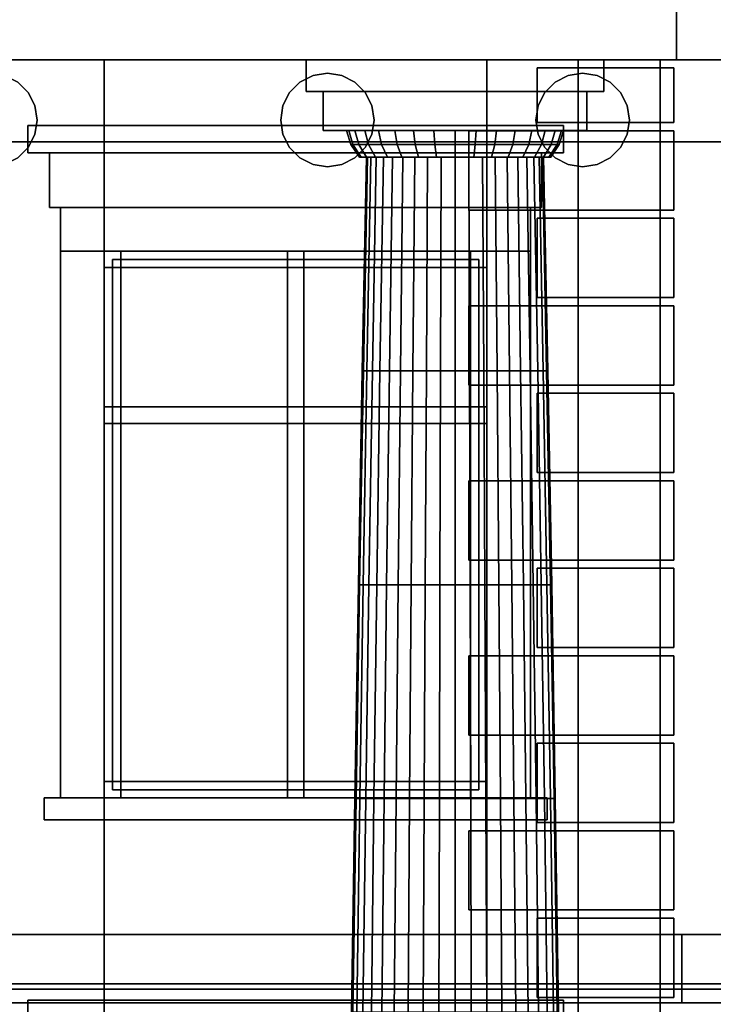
# Model space of a CAD drawing. Header units: metres. Extents: x 1.5 to 35.5, y 0 to 14.7.
# Tile 37 of 60: x 19.7 to 22.2, y 4.4 to 8. Entities that reach past the tile are written whole.
import ezdxf

# ---------------------------------------------------------------- set-up
doc = ezdxf.new("R2010")
doc.units = ezdxf.units.M
for name, color, linetype in [('FRAME', 8, 'Continuous'), ('GLASS', 5, 'Continuous'), ('INTERIOR_FLOOR', 8, 'Continuous'), ('INTERIOR_WALL', 8, 'Continuous'), ('PLASTER', 8, 'Continuous'), ('STUCCO', 8, 'Continuous')]:
    doc.layers.add(name, color=color, linetype=linetype)

msp = doc.modelspace()

# ---------------------------------------------------------------- linework, layer by layer
at = {"layer": 'FRAME'}
for points in [[(21.3667, 7.14), (19.9667, 7.14), (19.9667, 7.2), (21.3667, 7.2)], [(20.0267, 5.2), (19.9667, 5.2), (19.9667, 7.2), (20.0267, 7.2)], [(19.9667, 7.14), (21.3667, 7.14), (21.3667, 7.2), (19.9667, 7.2)], [(19.9667, 5.2), (20.0267, 5.2), (20.0267, 7.2), (19.9667, 7.2)], [(21.3667, 7.14), (19.9667, 7.14), (19.9667, 7.2), (21.3667, 7.2)], [(20.0267, 5.2), (19.9667, 5.2), (19.9667, 7.2), (20.0267, 7.2)], [(19.9667, 7.14), (21.3667, 7.14), (21.3667, 7.2), (19.9667, 7.2)], [(19.9667, 5.2), (20.0267, 5.2), (20.0267, 7.2), (19.9667, 7.2)], [(20.6967, 5.2), (20.6367, 5.2), (20.6367, 7.2), (20.6967, 7.2)], [(20.6367, 5.2), (20.6967, 5.2), (20.6967, 7.2), (20.6367, 7.2)], [(20.6967, 5.2), (20.6367, 5.2), (20.6367, 7.2), (20.6967, 7.2)], [(20.6367, 5.2), (20.6967, 5.2), (20.6967, 7.2), (20.6367, 7.2)], [(21.3667, 5.2), (21.3067, 5.2), (21.3067, 7.2), (21.3667, 7.2)], [(21.3067, 5.2), (21.3667, 5.2), (21.3667, 7.2), (21.3067, 7.2)], [(21.3667, 5.2), (21.3067, 5.2), (21.3067, 7.2), (21.3667, 7.2)], [(21.3067, 5.2), (21.3667, 5.2), (21.3667, 7.2), (21.3067, 7.2)], [(21.3667, 6.57), (19.9667, 6.57), (19.9667, 6.63), (21.3667, 6.63)], [(19.9667, 6.57), (21.3667, 6.57), (21.3667, 6.63), (19.9667, 6.63)], [(21.3667, 6.57), (19.9667, 6.57), (19.9667, 6.63), (21.3667, 6.63)], [(19.9667, 6.57), (21.3667, 6.57), (21.3667, 6.63), (19.9667, 6.63)], [(21.3667, 5.2), (19.9667, 5.2), (19.9667, 5.26), (21.3667, 5.26)], [(19.9667, 5.2), (21.3667, 5.2), (21.3667, 5.26), (19.9667, 5.26)], [(21.3667, 5.2), (19.9667, 5.2), (19.9667, 5.26), (21.3667, 5.26)], [(19.9667, 5.2), (21.3667, 5.2), (21.3667, 5.26), (19.9667, 5.26)]]:
    msp.add_lwpolyline(points, close=True, dxfattribs=at)
at = {"layer": 'GLASS'}
for points in [[(21.3367, 5.23), (19.9967, 5.23), (19.9967, 7.17), (21.3367, 7.17)], [(19.9967, 5.23), (21.3367, 5.23), (21.3367, 7.17), (19.9967, 7.17)], [(21.3367, 5.23), (19.9967, 5.23), (19.9967, 7.17), (21.3367, 7.17)], [(19.9967, 5.23), (21.3367, 5.23), (21.3367, 7.17), (19.9967, 7.17)]]:
    msp.add_lwpolyline(points, close=True, dxfattribs=at)
at = {"layer": 'INTERIOR_FLOOR'}
for points in [[(29.55, 4.5), (6.45, 4.5), (6.45, 4.52), (29.55, 4.52)], [(6.45, 4.5), (29.55, 4.5), (29.55, 4.52), (6.45, 4.52)]]:
    msp.add_lwpolyline(points, close=True, dxfattribs=at)
at = {"layer": 'INTERIOR_WALL'}
for points in [[(29.55, 0.9), (6.45, 0.9), (6.45, 7.6), (29.55, 7.6)], [(6.45, 0.9), (29.55, 0.9), (29.55, 7.6), (6.45, 7.6)]]:
    msp.add_lwpolyline(points, close=True, dxfattribs=at)
at = {"layer": 'PLASTER'}
for points in [[(19.9667, 4.5), (18.7, 4.5), (18.7, 7.9), (19.9667, 7.9)], [(18.7, 4.5), (19.9667, 4.5), (19.9667, 7.9), (18.7, 7.9)], [(19.9667, 4.5), (18.7, 4.5), (18.7, 7.9), (19.9667, 7.9)], [(18.7, 4.5), (19.9667, 4.5), (19.9667, 7.9), (18.7, 7.9)], [(21.3667, 7.2), (19.9667, 7.2), (19.9667, 7.9), (21.3667, 7.9)], [(19.9667, 7.2), (21.3667, 7.2), (21.3667, 7.9), (19.9667, 7.9)], [(21.3667, 7.2), (19.9667, 7.2), (19.9667, 7.9), (21.3667, 7.9)], [(19.9667, 7.2), (21.3667, 7.2), (21.3667, 7.9), (19.9667, 7.9)], [(22.6333, 4.5), (21.3667, 4.5), (21.3667, 7.9), (22.6333, 7.9)], [(21.3667, 4.5), (22.6333, 4.5), (22.6333, 7.9), (21.3667, 7.9)], [(22, 4.5), (21.3667, 4.5), (21.3667, 7.9), (22, 7.9)], [(21.3667, 4.5), (22, 4.5), (22, 7.9), (21.3667, 7.9)], [(22, 0.9), (21.7, 0.9), (21.7, 7.9), (22, 7.9)], [(21.7, 0.9), (22, 0.9), (22, 7.9), (21.7, 7.9)], [(22.6333, 4.5), (22, 4.5), (22, 7.9), (22.6333, 7.9)], [(22, 4.5), (22.6333, 4.5), (22.6333, 7.9), (22, 7.9)], [(21.5667, 7.36), (19.7667, 7.36), (19.7667, 7.56), (21.5667, 7.56)], [(19.7667, 7.36), (21.5667, 7.36), (21.5667, 7.56), (19.7667, 7.56)], [(21.5667, 7.36), (19.7667, 7.36), (19.7667, 7.56), (21.5667, 7.56)], [(19.7667, 7.36), (21.5667, 7.36), (21.5667, 7.56), (19.7667, 7.56)], [(21.3667, 4.5), (19.9667, 4.5), (19.9667, 5.2), (21.3667, 5.2)], [(19.9667, 4.5), (21.3667, 4.5), (21.3667, 5.2), (19.9667, 5.2)], [(21.3667, 4.5), (19.9667, 4.5), (19.9667, 5.2), (21.3667, 5.2)], [(19.9667, 4.5), (21.3667, 4.5), (21.3667, 5.2), (19.9667, 5.2)], [(19.9667, 0.9), (18.8, 0.9), (18.8, 4.5), (19.9667, 4.5)], [(18.8, 0.9), (19.9667, 0.9), (19.9667, 4.5), (18.8, 4.5)], [(19.9667, 0.9), (18.95, 0.9), (18.95, 4.5), (19.9667, 4.5)], [(18.95, 0.9), (19.9667, 0.9), (19.9667, 4.5), (18.95, 4.5)], [(21.3667, 4), (19.9667, 4), (19.9667, 4.5), (21.3667, 4.5)], [(19.9667, 4), (21.3667, 4), (21.3667, 4.5), (19.9667, 4.5)], [(21.3667, 4), (19.9667, 4), (19.9667, 4.5), (21.3667, 4.5)], [(19.9667, 4), (21.3667, 4), (21.3667, 4.5), (19.9667, 4.5)], [(22.6333, 0.9), (21.3667, 0.9), (21.3667, 4.5), (22.6333, 4.5)], [(21.3667, 0.9), (22.6333, 0.9), (22.6333, 4.5), (21.3667, 4.5)], [(22, 0.9), (21.3667, 0.9), (21.3667, 4.5), (22, 4.5)], [(21.3667, 0.9), (22, 0.9), (22, 4.5), (21.3667, 4.5)], [(22.6333, 0.9), (22, 0.9), (22, 4.5), (22.6333, 4.5)], [(22, 0.9), (22.6333, 0.9), (22.6333, 4.5), (22, 4.5)]]:
    msp.add_lwpolyline(points, close=True, dxfattribs=at)
at = {"layer": 'STUCCO'}
for points in [[(30.06, 7.9), (5.94, 7.9), (5.94, 8.3861), (30.06, 8.3861)], [(5.94, 7.9), (30.06, 7.9), (30.06, 8.3861), (5.94, 8.3861)], [(22.35, 7.9), (13.65, 7.9), (13.65, 8.3861), (22.35, 8.3861)], [(13.65, 7.9), (22.35, 7.9), (22.35, 8.3861), (13.65, 8.3861)], [(22.06, 7.9), (13.94, 7.9), (13.94, 8.3861), (22.06, 8.3861)], [(13.94, 7.9), (22.06, 7.9), (22.06, 8.3861), (13.94, 8.3861)], [(21.7944, 7.7833), (20.7056, 7.7833), (20.7056, 7.9), (21.7944, 7.9)], [(20.7056, 7.7833), (21.7944, 7.7833), (21.7944, 7.9), (20.7056, 7.9)], [(22.05, 7.67), (21.55, 7.67), (21.55, 7.87), (22.05, 7.87)], [(21.55, 7.67), (22.05, 7.67), (22.05, 7.87), (21.55, 7.87)], [(22.05, 7.67), (22, 7.67), (22, 7.87), (22.05, 7.87)], [(22, 7.67), (22.05, 7.67), (22.05, 7.87), (22, 7.87)], [(19.7127, 7.6268), (19.6884, 7.579), (19.6506, 7.5412), (19.6029, 7.5169), (19.55, 7.5085), (19.4971, 7.5169), (19.4494, 7.5412), (19.4116, 7.579), (19.3873, 7.6268), (19.3789, 7.6796), (19.3873, 7.7325), (19.4116, 7.7802), (19.4494, 7.8181), (19.4971, 7.8424), (19.55, 7.8507), (19.6029, 7.8424), (19.6506, 7.8181), (19.6884, 7.7802), (19.7127, 7.7325), (19.7211, 7.6796)], [(19.7211, 7.6796), (19.7127, 7.7325), (19.6884, 7.7802), (19.6506, 7.8181), (19.6029, 7.8424), (19.55, 7.8507), (19.4971, 7.8424), (19.4494, 7.8181), (19.4116, 7.7802), (19.3873, 7.7325), (19.3789, 7.6796), (19.3873, 7.6268), (19.4116, 7.579), (19.4494, 7.5412), (19.4971, 7.5169), (19.55, 7.5085), (19.6029, 7.5169), (19.6506, 7.5412), (19.6884, 7.579), (19.7127, 7.6268)], [(20.9461, 7.6268), (20.9218, 7.579), (20.8839, 7.5412), (20.8362, 7.5169), (20.7833, 7.5085), (20.7305, 7.5169), (20.6828, 7.5412), (20.6449, 7.579), (20.6206, 7.6268), (20.6122, 7.6796), (20.6206, 7.7325), (20.6449, 7.7802), (20.6828, 7.8181), (20.7305, 7.8424), (20.7833, 7.8507), (20.8362, 7.8424), (20.8839, 7.8181), (20.9218, 7.7802), (20.9461, 7.7325), (20.9544, 7.6796)], [(20.9544, 7.6796), (20.9461, 7.7325), (20.9218, 7.7802), (20.8839, 7.8181), (20.8362, 7.8424), (20.7833, 7.8507), (20.7305, 7.8424), (20.6828, 7.8181), (20.6449, 7.7802), (20.6206, 7.7325), (20.6122, 7.6796), (20.6206, 7.6268), (20.6449, 7.579), (20.6828, 7.5412), (20.7305, 7.5169), (20.7833, 7.5085), (20.8362, 7.5169), (20.8839, 7.5412), (20.9218, 7.579), (20.9461, 7.6268)], [(21.8794, 7.6268), (21.8551, 7.579), (21.8172, 7.5412), (21.7695, 7.5169), (21.7167, 7.5085), (21.6638, 7.5169), (21.6161, 7.5412), (21.5782, 7.579), (21.5539, 7.6268), (21.5456, 7.6796), (21.5539, 7.7325), (21.5782, 7.7802), (21.6161, 7.8181), (21.6638, 7.8424), (21.7167, 7.8507), (21.7695, 7.8424), (21.8172, 7.8181), (21.8551, 7.7802), (21.8794, 7.7325), (21.8878, 7.6796)], [(21.8878, 7.6796), (21.8794, 7.7325), (21.8551, 7.7802), (21.8172, 7.8181), (21.7695, 7.8424), (21.7167, 7.8507), (21.6638, 7.8424), (21.6161, 7.8181), (21.5782, 7.7802), (21.5539, 7.7325), (21.5456, 7.6796), (21.5539, 7.6268), (21.5782, 7.579), (21.6161, 7.5412), (21.6638, 7.5169), (21.7167, 7.5085), (21.7695, 7.5169), (21.8172, 7.5412), (21.8551, 7.579), (21.8794, 7.6268)], [(21.7322, 7.6407), (20.7678, 7.6407), (20.7678, 7.7833), (21.7322, 7.7833)], [(20.7678, 7.6407), (21.7322, 7.6407), (21.7322, 7.7833), (20.7678, 7.7833)], [(21.6467, 7.56), (19.6867, 7.56), (19.6867, 7.66), (21.6467, 7.66)], [(19.6867, 7.56), (21.6467, 7.56), (21.6467, 7.66), (19.6867, 7.66)], [(21.6467, 7.56), (19.6867, 7.56), (19.6867, 7.66), (21.6467, 7.66)], [(19.6867, 7.56), (21.6467, 7.56), (21.6467, 7.66), (19.6867, 7.66)], [(20.8762, 7.5902), (20.8689, 7.5902), (20.8533, 7.6407), (20.861, 7.6407)], [(20.8689, 7.5902), (20.8762, 7.5902), (20.861, 7.6407), (20.8533, 7.6407)], [(20.8979, 7.5902), (20.8762, 7.5902), (20.861, 7.6407), (20.8835, 7.6407)], [(20.8762, 7.5902), (20.8979, 7.5902), (20.8835, 7.6407), (20.861, 7.6407)], [(20.9331, 7.5902), (20.8979, 7.5902), (20.8835, 7.6407), (20.9202, 7.6407)], [(20.8979, 7.5902), (20.9331, 7.5902), (20.9202, 7.6407), (20.8835, 7.6407)], [(20.9805, 7.5902), (20.9331, 7.5902), (20.9202, 7.6407), (20.9695, 7.6407)], [(20.9331, 7.5902), (20.9805, 7.5902), (20.9695, 7.6407), (20.9202, 7.6407)], [(21.0383, 7.5902), (20.9805, 7.5902), (20.9695, 7.6407), (21.0296, 7.6407)], [(20.9805, 7.5902), (21.0383, 7.5902), (21.0296, 7.6407), (20.9695, 7.6407)], [(21.1042, 7.5902), (21.0383, 7.5902), (21.0296, 7.6407), (21.0982, 7.6407)], [(21.0383, 7.5902), (21.1042, 7.5902), (21.0982, 7.6407), (21.0296, 7.6407)], [(21.1757, 7.5902), (21.1042, 7.5902), (21.0982, 7.6407), (21.1726, 7.6407)], [(21.1042, 7.5902), (21.1757, 7.5902), (21.1726, 7.6407), (21.0982, 7.6407)], [(21.25, 7.5902), (21.1757, 7.5902), (21.1726, 7.6407), (21.25, 7.6407)], [(21.1757, 7.5902), (21.25, 7.5902), (21.25, 7.6407), (21.1726, 7.6407)], [(21.3243, 7.5902), (21.25, 7.5902), (21.25, 7.6407), (21.3274, 7.6407)], [(21.25, 7.5902), (21.3243, 7.5902), (21.3274, 7.6407), (21.25, 7.6407)], [(22.05, 7.35), (21.3, 7.35), (21.3, 7.64), (22.05, 7.64)], [(21.3, 7.35), (22.05, 7.35), (22.05, 7.64), (21.3, 7.64)], [(21.3958, 7.5902), (21.3243, 7.5902), (21.3274, 7.6407), (21.4018, 7.6407)], [(21.3243, 7.5902), (21.3958, 7.5902), (21.4018, 7.6407), (21.3274, 7.6407)], [(21.4617, 7.5902), (21.3958, 7.5902), (21.4018, 7.6407), (21.4704, 7.6407)], [(21.3958, 7.5902), (21.4617, 7.5902), (21.4704, 7.6407), (21.4018, 7.6407)], [(21.5195, 7.5902), (21.4617, 7.5902), (21.4704, 7.6407), (21.5305, 7.6407)], [(21.4617, 7.5902), (21.5195, 7.5902), (21.5305, 7.6407), (21.4704, 7.6407)], [(21.5669, 7.5902), (21.5195, 7.5902), (21.5305, 7.6407), (21.5798, 7.6407)], [(21.5195, 7.5902), (21.5669, 7.5902), (21.5798, 7.6407), (21.5305, 7.6407)], [(21.6021, 7.5902), (21.5669, 7.5902), (21.5798, 7.6407), (21.6165, 7.6407)], [(21.5669, 7.5902), (21.6021, 7.5902), (21.6165, 7.6407), (21.5798, 7.6407)], [(21.6238, 7.5902), (21.6021, 7.5902), (21.6165, 7.6407), (21.639, 7.6407)], [(21.6021, 7.5902), (21.6238, 7.5902), (21.639, 7.6407), (21.6165, 7.6407)], [(21.6311, 7.5902), (21.6238, 7.5902), (21.639, 7.6407), (21.6467, 7.6407)], [(21.6238, 7.5902), (21.6311, 7.5902), (21.6467, 7.6407), (21.639, 7.6407)], [(22.05, 7.35), (22, 7.35), (22, 7.64), (22.05, 7.64)], [(22, 7.35), (22.05, 7.35), (22.05, 7.64), (22, 7.64)], [(20.9067, 7.5435), (20.9, 7.5435), (20.8689, 7.5902), (20.8762, 7.5902)], [(20.9, 7.5435), (20.9067, 7.5435), (20.8762, 7.5902), (20.8689, 7.5902)], [(20.9266, 7.5435), (20.9067, 7.5435), (20.8762, 7.5902), (20.8979, 7.5902)], [(20.9067, 7.5435), (20.9266, 7.5435), (20.8979, 7.5902), (20.8762, 7.5902)], [(20.959, 7.5435), (20.9266, 7.5435), (20.8979, 7.5902), (20.9331, 7.5902)], [(20.9266, 7.5435), (20.959, 7.5435), (20.9331, 7.5902), (20.8979, 7.5902)], [(21.0025, 7.5435), (20.959, 7.5435), (20.9331, 7.5902), (20.9805, 7.5902)], [(20.959, 7.5435), (21.0025, 7.5435), (20.9805, 7.5902), (20.9331, 7.5902)], [(21.0556, 7.5435), (21.0025, 7.5435), (20.9805, 7.5902), (21.0383, 7.5902)], [(21.0025, 7.5435), (21.0556, 7.5435), (21.0383, 7.5902), (20.9805, 7.5902)], [(21.1161, 7.5435), (21.0556, 7.5435), (21.0383, 7.5902), (21.1042, 7.5902)], [(21.0556, 7.5435), (21.1161, 7.5435), (21.1042, 7.5902), (21.0383, 7.5902)], [(21.1817, 7.5435), (21.1161, 7.5435), (21.1042, 7.5902), (21.1757, 7.5902)], [(21.1161, 7.5435), (21.1817, 7.5435), (21.1757, 7.5902), (21.1042, 7.5902)], [(21.25, 7.5435), (21.1817, 7.5435), (21.1757, 7.5902), (21.25, 7.5902)], [(21.1817, 7.5435), (21.25, 7.5435), (21.25, 7.5902), (21.1757, 7.5902)], [(21.3183, 7.5435), (21.25, 7.5435), (21.25, 7.5902), (21.3243, 7.5902)], [(21.25, 7.5435), (21.3183, 7.5435), (21.3243, 7.5902), (21.25, 7.5902)], [(21.3839, 7.5435), (21.3183, 7.5435), (21.3243, 7.5902), (21.3958, 7.5902)], [(21.3183, 7.5435), (21.3839, 7.5435), (21.3958, 7.5902), (21.3243, 7.5902)], [(21.4444, 7.5435), (21.3839, 7.5435), (21.3958, 7.5902), (21.4617, 7.5902)], [(21.3839, 7.5435), (21.4444, 7.5435), (21.4617, 7.5902), (21.3958, 7.5902)], [(21.4975, 7.5435), (21.4444, 7.5435), (21.4617, 7.5902), (21.5195, 7.5902)], [(21.4444, 7.5435), (21.4975, 7.5435), (21.5195, 7.5902), (21.4617, 7.5902)], [(21.541, 7.5435), (21.4975, 7.5435), (21.5195, 7.5902), (21.5669, 7.5902)], [(21.4975, 7.5435), (21.541, 7.5435), (21.5669, 7.5902), (21.5195, 7.5902)], [(21.5734, 7.5435), (21.541, 7.5435), (21.5669, 7.5902), (21.6021, 7.5902)], [(21.541, 7.5435), (21.5734, 7.5435), (21.6021, 7.5902), (21.5669, 7.5902)], [(21.5933, 7.5435), (21.5734, 7.5435), (21.6021, 7.5902), (21.6238, 7.5902)], [(21.5734, 7.5435), (21.5933, 7.5435), (21.6238, 7.5902), (21.6021, 7.5902)], [(21.6, 7.5435), (21.5933, 7.5435), (21.6238, 7.5902), (21.6311, 7.5902)], [(21.5933, 7.5435), (21.6, 7.5435), (21.6311, 7.5902), (21.6238, 7.5902)], [(20.9148, 6.7617), (20.9106, 6.7617), (20.9259, 7.5435), (20.9299, 7.5435)], [(20.9106, 6.7617), (20.9148, 6.7617), (20.9299, 7.5435), (20.9259, 7.5435)], [(20.9272, 6.7617), (20.9148, 6.7617), (20.9299, 7.5435), (20.9418, 7.5435)], [(20.9148, 6.7617), (20.9272, 6.7617), (20.9418, 7.5435), (20.9299, 7.5435)], [(20.9476, 6.7617), (20.9272, 6.7617), (20.9418, 7.5435), (20.9612, 7.5435)], [(20.9272, 6.7617), (20.9476, 6.7617), (20.9612, 7.5435), (20.9418, 7.5435)], [(20.9754, 6.7617), (20.9476, 6.7617), (20.9612, 7.5435), (20.9878, 7.5435)], [(20.9476, 6.7617), (20.9754, 6.7617), (20.9878, 7.5435), (20.9612, 7.5435)], [(21.01, 6.7617), (20.9754, 6.7617), (20.9878, 7.5435), (21.0208, 7.5435)], [(20.9754, 6.7617), (21.01, 6.7617), (21.0208, 7.5435), (20.9878, 7.5435)], [(21.0505, 6.7617), (21.01, 6.7617), (21.0208, 7.5435), (21.0595, 7.5435)], [(21.01, 6.7617), (21.0505, 6.7617), (21.0595, 7.5435), (21.0208, 7.5435)], [(21.0959, 6.7617), (21.0505, 6.7617), (21.0595, 7.5435), (21.1029, 7.5435)], [(21.0505, 6.7617), (21.0959, 6.7617), (21.1029, 7.5435), (21.0595, 7.5435)], [(21.1451, 6.7617), (21.0959, 6.7617), (21.1029, 7.5435), (21.1499, 7.5435)], [(21.0959, 6.7617), (21.1451, 6.7617), (21.1499, 7.5435), (21.1029, 7.5435)], [(21.1969, 6.7617), (21.1451, 6.7617), (21.1499, 7.5435), (21.1993, 7.5435)], [(21.1451, 6.7617), (21.1969, 6.7617), (21.1993, 7.5435), (21.1499, 7.5435)], [(21.25, 6.7617), (21.1969, 6.7617), (21.1993, 7.5435), (21.25, 7.5435)], [(21.1969, 6.7617), (21.25, 6.7617), (21.25, 7.5435), (21.1993, 7.5435)], [(21.3031, 6.7617), (21.25, 6.7617), (21.25, 7.5435), (21.3007, 7.5435)], [(21.25, 6.7617), (21.3031, 6.7617), (21.3007, 7.5435), (21.25, 7.5435)], [(21.3549, 6.7617), (21.3031, 6.7617), (21.3007, 7.5435), (21.3501, 7.5435)], [(21.3031, 6.7617), (21.3549, 6.7617), (21.3501, 7.5435), (21.3007, 7.5435)], [(21.4041, 6.7617), (21.3549, 6.7617), (21.3501, 7.5435), (21.3971, 7.5435)], [(21.3549, 6.7617), (21.4041, 6.7617), (21.3971, 7.5435), (21.3501, 7.5435)], [(21.4495, 6.7617), (21.4041, 6.7617), (21.3971, 7.5435), (21.4405, 7.5435)], [(21.4041, 6.7617), (21.4495, 6.7617), (21.4405, 7.5435), (21.3971, 7.5435)], [(21.49, 6.7617), (21.4495, 6.7617), (21.4405, 7.5435), (21.4792, 7.5435)], [(21.4495, 6.7617), (21.49, 6.7617), (21.4792, 7.5435), (21.4405, 7.5435)], [(21.5246, 6.7617), (21.49, 6.7617), (21.4792, 7.5435), (21.5122, 7.5435)], [(21.49, 6.7617), (21.5246, 6.7617), (21.5122, 7.5435), (21.4792, 7.5435)], [(21.5524, 6.7617), (21.5246, 6.7617), (21.5122, 7.5435), (21.5388, 7.5435)], [(21.5246, 6.7617), (21.5524, 6.7617), (21.5388, 7.5435), (21.5122, 7.5435)], [(21.5728, 6.7617), (21.5524, 6.7617), (21.5388, 7.5435), (21.5582, 7.5435)], [(21.5524, 6.7617), (21.5728, 6.7617), (21.5582, 7.5435), (21.5388, 7.5435)], [(21.5852, 6.7617), (21.5728, 6.7617), (21.5582, 7.5435), (21.5701, 7.5435)], [(21.5728, 6.7617), (21.5852, 6.7617), (21.5701, 7.5435), (21.5582, 7.5435)], [(21.5894, 6.7617), (21.5852, 6.7617), (21.5701, 7.5435), (21.5741, 7.5435)], [(21.5852, 6.7617), (21.5894, 6.7617), (21.5741, 7.5435), (21.5701, 7.5435)], [(21.5267, 7.2), (19.8067, 7.2), (19.8067, 7.36), (21.5267, 7.36)], [(19.8067, 7.2), (21.5267, 7.2), (21.5267, 7.36), (19.8067, 7.36)], [(21.5267, 7.2), (19.8067, 7.2), (19.8067, 7.36), (21.5267, 7.36)], [(19.8067, 7.2), (21.5267, 7.2), (21.5267, 7.36), (19.8067, 7.36)], [(22.05, 7.03), (21.55, 7.03), (21.55, 7.32), (22.05, 7.32)], [(21.55, 7.03), (22.05, 7.03), (22.05, 7.32), (21.55, 7.32)], [(22.05, 7.03), (22, 7.03), (22, 7.32), (22.05, 7.32)], [(22, 7.03), (22.05, 7.03), (22.05, 7.32), (22, 7.32)], [(19.9667, 5.2), (19.8067, 5.2), (19.8067, 7.2), (19.9667, 7.2)], [(19.8067, 5.2), (19.9667, 5.2), (19.9667, 7.2), (19.8067, 7.2)], [(19.9667, 5.2), (19.8067, 5.2), (19.8067, 7.2), (19.9667, 7.2)], [(19.8067, 5.2), (19.9667, 5.2), (19.9667, 7.2), (19.8067, 7.2)], [(21.5267, 5.2), (21.3667, 5.2), (21.3667, 7.2), (21.5267, 7.2)], [(21.3667, 5.2), (21.5267, 5.2), (21.5267, 7.2), (21.3667, 7.2)], [(21.5267, 5.2), (21.3667, 5.2), (21.3667, 7.2), (21.5267, 7.2)], [(21.3667, 5.2), (21.5267, 5.2), (21.5267, 7.2), (21.3667, 7.2)], [(22.05, 6.71), (21.3, 6.71), (21.3, 7), (22.05, 7)], [(21.3, 6.71), (22.05, 6.71), (22.05, 7), (21.3, 7)], [(22.05, 6.71), (22, 6.71), (22, 7), (22.05, 7)], [(22, 6.71), (22.05, 6.71), (22.05, 7), (22, 7)], [(20.9006, 5.9799), (20.8963, 5.9799), (20.9106, 6.7617), (20.9148, 6.7617)], [(20.8963, 5.9799), (20.9006, 5.9799), (20.9148, 6.7617), (20.9106, 6.7617)], [(20.9136, 5.9799), (20.9006, 5.9799), (20.9148, 6.7617), (20.9272, 6.7617)], [(20.9006, 5.9799), (20.9136, 5.9799), (20.9272, 6.7617), (20.9148, 6.7617)], [(20.9348, 5.9799), (20.9136, 5.9799), (20.9272, 6.7617), (20.9476, 6.7617)], [(20.9136, 5.9799), (20.9348, 5.9799), (20.9476, 6.7617), (20.9272, 6.7617)], [(20.9638, 5.9799), (20.9348, 5.9799), (20.9476, 6.7617), (20.9754, 6.7617)], [(20.9348, 5.9799), (20.9638, 5.9799), (20.9754, 6.7617), (20.9476, 6.7617)], [(20.9999, 5.9799), (20.9638, 5.9799), (20.9754, 6.7617), (21.01, 6.7617)], [(20.9638, 5.9799), (20.9999, 5.9799), (21.01, 6.7617), (20.9754, 6.7617)], [(21.0421, 5.9799), (20.9999, 5.9799), (21.01, 6.7617), (21.0505, 6.7617)], [(20.9999, 5.9799), (21.0421, 5.9799), (21.0505, 6.7617), (21.01, 6.7617)], [(21.0894, 5.9799), (21.0421, 5.9799), (21.0505, 6.7617), (21.0959, 6.7617)], [(21.0421, 5.9799), (21.0894, 5.9799), (21.0959, 6.7617), (21.0505, 6.7617)], [(21.1407, 5.9799), (21.0894, 5.9799), (21.0959, 6.7617), (21.1451, 6.7617)], [(21.0894, 5.9799), (21.1407, 5.9799), (21.1451, 6.7617), (21.0959, 6.7617)], [(21.1947, 5.9799), (21.1407, 5.9799), (21.1451, 6.7617), (21.1969, 6.7617)], [(21.1407, 5.9799), (21.1947, 5.9799), (21.1969, 6.7617), (21.1451, 6.7617)], [(21.25, 5.9799), (21.1947, 5.9799), (21.1969, 6.7617), (21.25, 6.7617)], [(21.1947, 5.9799), (21.25, 5.9799), (21.25, 6.7617), (21.1969, 6.7617)], [(21.3053, 5.9799), (21.25, 5.9799), (21.25, 6.7617), (21.3031, 6.7617)], [(21.25, 5.9799), (21.3053, 5.9799), (21.3031, 6.7617), (21.25, 6.7617)], [(21.3593, 5.9799), (21.3053, 5.9799), (21.3031, 6.7617), (21.3549, 6.7617)], [(21.3053, 5.9799), (21.3593, 5.9799), (21.3549, 6.7617), (21.3031, 6.7617)], [(21.4106, 5.9799), (21.3593, 5.9799), (21.3549, 6.7617), (21.4041, 6.7617)], [(21.3593, 5.9799), (21.4106, 5.9799), (21.4041, 6.7617), (21.3549, 6.7617)], [(21.4579, 5.9799), (21.4106, 5.9799), (21.4041, 6.7617), (21.4495, 6.7617)], [(21.4106, 5.9799), (21.4579, 5.9799), (21.4495, 6.7617), (21.4041, 6.7617)], [(21.5001, 5.9799), (21.4579, 5.9799), (21.4495, 6.7617), (21.49, 6.7617)], [(21.4579, 5.9799), (21.5001, 5.9799), (21.49, 6.7617), (21.4495, 6.7617)], [(21.5362, 5.9799), (21.5001, 5.9799), (21.49, 6.7617), (21.5246, 6.7617)], [(21.5001, 5.9799), (21.5362, 5.9799), (21.5246, 6.7617), (21.49, 6.7617)], [(21.5652, 5.9799), (21.5362, 5.9799), (21.5246, 6.7617), (21.5524, 6.7617)], [(21.5362, 5.9799), (21.5652, 5.9799), (21.5524, 6.7617), (21.5246, 6.7617)], [(21.5864, 5.9799), (21.5652, 5.9799), (21.5524, 6.7617), (21.5728, 6.7617)], [(21.5652, 5.9799), (21.5864, 5.9799), (21.5728, 6.7617), (21.5524, 6.7617)], [(21.5994, 5.9799), (21.5864, 5.9799), (21.5728, 6.7617), (21.5852, 6.7617)], [(21.5864, 5.9799), (21.5994, 5.9799), (21.5852, 6.7617), (21.5728, 6.7617)], [(21.6037, 5.9799), (21.5994, 5.9799), (21.5852, 6.7617), (21.5894, 6.7617)], [(21.5994, 5.9799), (21.6037, 5.9799), (21.5894, 6.7617), (21.5852, 6.7617)], [(22.05, 6.39), (21.55, 6.39), (21.55, 6.68), (22.05, 6.68)], [(21.55, 6.39), (22.05, 6.39), (22.05, 6.68), (21.55, 6.68)], [(22.05, 6.39), (22, 6.39), (22, 6.68), (22.05, 6.68)], [(22, 6.39), (22.05, 6.39), (22.05, 6.68), (22, 6.68)], [(22.05, 6.07), (21.3, 6.07), (21.3, 6.36), (22.05, 6.36)], [(21.3, 6.07), (22.05, 6.07), (22.05, 6.36), (21.3, 6.36)], [(22.05, 6.07), (22, 6.07), (22, 6.36), (22.05, 6.36)], [(22, 6.07), (22.05, 6.07), (22.05, 6.36), (22, 6.36)], [(22.05, 5.75), (21.55, 5.75), (21.55, 6.04), (22.05, 6.04)], [(21.55, 5.75), (22.05, 5.75), (22.05, 6.04), (21.55, 6.04)], [(22.05, 5.75), (22, 5.75), (22, 6.04), (22.05, 6.04)], [(22, 5.75), (22.05, 5.75), (22.05, 6.04), (22, 6.04)], [(20.8878, 5.198), (20.8832, 5.198), (20.8963, 5.9799), (20.9006, 5.9799)], [(20.8832, 5.198), (20.8878, 5.198), (20.9006, 5.9799), (20.8963, 5.9799)], [(20.9012, 5.198), (20.8878, 5.198), (20.9006, 5.9799), (20.9136, 5.9799)], [(20.8878, 5.198), (20.9012, 5.198), (20.9136, 5.9799), (20.9006, 5.9799)], [(20.9232, 5.198), (20.9012, 5.198), (20.9136, 5.9799), (20.9348, 5.9799)], [(20.9012, 5.198), (20.9232, 5.198), (20.9348, 5.9799), (20.9136, 5.9799)], [(20.9533, 5.198), (20.9232, 5.198), (20.9348, 5.9799), (20.9638, 5.9799)], [(20.9232, 5.198), (20.9533, 5.198), (20.9638, 5.9799), (20.9348, 5.9799)], [(20.9907, 5.198), (20.9533, 5.198), (20.9638, 5.9799), (20.9999, 5.9799)], [(20.9533, 5.198), (20.9907, 5.198), (20.9999, 5.9799), (20.9638, 5.9799)], [(21.0344, 5.198), (20.9907, 5.198), (20.9999, 5.9799), (21.0421, 5.9799)], [(20.9907, 5.198), (21.0344, 5.198), (21.0421, 5.9799), (20.9999, 5.9799)], [(21.0835, 5.198), (21.0344, 5.198), (21.0421, 5.9799), (21.0894, 5.9799)], [(21.0344, 5.198), (21.0835, 5.198), (21.0894, 5.9799), (21.0421, 5.9799)], [(21.1367, 5.198), (21.0835, 5.198), (21.0894, 5.9799), (21.1407, 5.9799)], [(21.0835, 5.198), (21.1367, 5.198), (21.1407, 5.9799), (21.0894, 5.9799)], [(21.1926, 5.198), (21.1367, 5.198), (21.1407, 5.9799), (21.1947, 5.9799)], [(21.1367, 5.198), (21.1926, 5.198), (21.1947, 5.9799), (21.1407, 5.9799)], [(21.25, 5.198), (21.1926, 5.198), (21.1947, 5.9799), (21.25, 5.9799)], [(21.1926, 5.198), (21.25, 5.198), (21.25, 5.9799), (21.1947, 5.9799)], [(21.3074, 5.198), (21.25, 5.198), (21.25, 5.9799), (21.3053, 5.9799)], [(21.25, 5.198), (21.3074, 5.198), (21.3053, 5.9799), (21.25, 5.9799)], [(21.3633, 5.198), (21.3074, 5.198), (21.3053, 5.9799), (21.3593, 5.9799)], [(21.3074, 5.198), (21.3633, 5.198), (21.3593, 5.9799), (21.3053, 5.9799)], [(21.4165, 5.198), (21.3633, 5.198), (21.3593, 5.9799), (21.4106, 5.9799)], [(21.3633, 5.198), (21.4165, 5.198), (21.4106, 5.9799), (21.3593, 5.9799)], [(21.4656, 5.198), (21.4165, 5.198), (21.4106, 5.9799), (21.4579, 5.9799)], [(21.4165, 5.198), (21.4656, 5.198), (21.4579, 5.9799), (21.4106, 5.9799)], [(21.5093, 5.198), (21.4656, 5.198), (21.4579, 5.9799), (21.5001, 5.9799)], [(21.4656, 5.198), (21.5093, 5.198), (21.5001, 5.9799), (21.4579, 5.9799)], [(21.5467, 5.198), (21.5093, 5.198), (21.5001, 5.9799), (21.5362, 5.9799)], [(21.5093, 5.198), (21.5467, 5.198), (21.5362, 5.9799), (21.5001, 5.9799)], [(21.5768, 5.198), (21.5467, 5.198), (21.5362, 5.9799), (21.5652, 5.9799)], [(21.5467, 5.198), (21.5768, 5.198), (21.5652, 5.9799), (21.5362, 5.9799)], [(21.5988, 5.198), (21.5768, 5.198), (21.5652, 5.9799), (21.5864, 5.9799)], [(21.5768, 5.198), (21.5988, 5.198), (21.5864, 5.9799), (21.5652, 5.9799)], [(21.6122, 5.198), (21.5988, 5.198), (21.5864, 5.9799), (21.5994, 5.9799)], [(21.5988, 5.198), (21.6122, 5.198), (21.5994, 5.9799), (21.5864, 5.9799)], [(21.6168, 5.198), (21.6122, 5.198), (21.5994, 5.9799), (21.6037, 5.9799)], [(21.6122, 5.198), (21.6168, 5.198), (21.6037, 5.9799), (21.5994, 5.9799)], [(22.05, 5.43), (21.3, 5.43), (21.3, 5.72), (22.05, 5.72)], [(21.3, 5.43), (22.05, 5.43), (22.05, 5.72), (21.3, 5.72)], [(22.05, 5.43), (22, 5.43), (22, 5.72), (22.05, 5.72)], [(22, 5.43), (22.05, 5.43), (22.05, 5.72), (22, 5.72)], [(22.05, 5.11), (21.55, 5.11), (21.55, 5.4), (22.05, 5.4)], [(21.55, 5.11), (22.05, 5.11), (22.05, 5.4), (21.55, 5.4)], [(22.05, 5.11), (22, 5.11), (22, 5.4), (22.05, 5.4)], [(22, 5.11), (22.05, 5.11), (22.05, 5.4), (22, 5.4)], [(21.5867, 5.12), (19.7467, 5.12), (19.7467, 5.2), (21.5867, 5.2)], [(19.7467, 5.12), (21.5867, 5.12), (21.5867, 5.2), (19.7467, 5.2)], [(21.5867, 5.12), (19.7467, 5.12), (19.7467, 5.2), (21.5867, 5.2)], [(19.7467, 5.12), (21.5867, 5.12), (21.5867, 5.2), (19.7467, 5.2)], [(20.8765, 4.4162), (20.8718, 4.4162), (20.8832, 5.198), (20.8878, 5.198)], [(20.8718, 4.4162), (20.8765, 4.4162), (20.8878, 5.198), (20.8832, 5.198)], [(20.8903, 4.4162), (20.8765, 4.4162), (20.8878, 5.198), (20.9012, 5.198)], [(20.8765, 4.4162), (20.8903, 4.4162), (20.9012, 5.198), (20.8878, 5.198)], [(20.913, 4.4162), (20.8903, 4.4162), (20.9012, 5.198), (20.9232, 5.198)], [(20.8903, 4.4162), (20.913, 4.4162), (20.9232, 5.198), (20.9012, 5.198)], [(20.944, 4.4162), (20.913, 4.4162), (20.9232, 5.198), (20.9533, 5.198)], [(20.913, 4.4162), (20.944, 4.4162), (20.9533, 5.198), (20.9232, 5.198)], [(20.9826, 4.4162), (20.944, 4.4162), (20.9533, 5.198), (20.9907, 5.198)], [(20.944, 4.4162), (20.9826, 4.4162), (20.9907, 5.198), (20.9533, 5.198)], [(21.0277, 4.4162), (20.9826, 4.4162), (20.9907, 5.198), (21.0344, 5.198)], [(20.9826, 4.4162), (21.0277, 4.4162), (21.0344, 5.198), (20.9907, 5.198)], [(21.0783, 4.4162), (21.0277, 4.4162), (21.0344, 5.198), (21.0835, 5.198)], [(21.0277, 4.4162), (21.0783, 4.4162), (21.0835, 5.198), (21.0344, 5.198)], [(21.1331, 4.4162), (21.0783, 4.4162), (21.0835, 5.198), (21.1367, 5.198)], [(21.0783, 4.4162), (21.1331, 4.4162), (21.1367, 5.198), (21.0835, 5.198)], [(21.1908, 4.4162), (21.1331, 4.4162), (21.1367, 5.198), (21.1926, 5.198)], [(21.1331, 4.4162), (21.1908, 4.4162), (21.1926, 5.198), (21.1367, 5.198)], [(21.25, 4.4162), (21.1908, 4.4162), (21.1926, 5.198), (21.25, 5.198)], [(21.1908, 4.4162), (21.25, 4.4162), (21.25, 5.198), (21.1926, 5.198)], [(21.3092, 4.4162), (21.25, 4.4162), (21.25, 5.198), (21.3074, 5.198)], [(21.25, 4.4162), (21.3092, 4.4162), (21.3074, 5.198), (21.25, 5.198)], [(21.3669, 4.4162), (21.3092, 4.4162), (21.3074, 5.198), (21.3633, 5.198)], [(21.3092, 4.4162), (21.3669, 4.4162), (21.3633, 5.198), (21.3074, 5.198)], [(21.4217, 4.4162), (21.3669, 4.4162), (21.3633, 5.198), (21.4165, 5.198)], [(21.3669, 4.4162), (21.4217, 4.4162), (21.4165, 5.198), (21.3633, 5.198)], [(21.4723, 4.4162), (21.4217, 4.4162), (21.4165, 5.198), (21.4656, 5.198)], [(21.4217, 4.4162), (21.4723, 4.4162), (21.4656, 5.198), (21.4165, 5.198)], [(21.5174, 4.4162), (21.4723, 4.4162), (21.4656, 5.198), (21.5093, 5.198)], [(21.4723, 4.4162), (21.5174, 4.4162), (21.5093, 5.198), (21.4656, 5.198)], [(21.556, 4.4162), (21.5174, 4.4162), (21.5093, 5.198), (21.5467, 5.198)], [(21.5174, 4.4162), (21.556, 4.4162), (21.5467, 5.198), (21.5093, 5.198)], [(21.587, 4.4162), (21.556, 4.4162), (21.5467, 5.198), (21.5768, 5.198)], [(21.556, 4.4162), (21.587, 4.4162), (21.5768, 5.198), (21.5467, 5.198)], [(21.6097, 4.4162), (21.587, 4.4162), (21.5768, 5.198), (21.5988, 5.198)], [(21.587, 4.4162), (21.6097, 4.4162), (21.5988, 5.198), (21.5768, 5.198)], [(21.6235, 4.4162), (21.6097, 4.4162), (21.5988, 5.198), (21.6122, 5.198)], [(21.6097, 4.4162), (21.6235, 4.4162), (21.6122, 5.198), (21.5988, 5.198)], [(21.6282, 4.4162), (21.6235, 4.4162), (21.6122, 5.198), (21.6168, 5.198)], [(21.6235, 4.4162), (21.6282, 4.4162), (21.6168, 5.198), (21.6122, 5.198)], [(22.05, 4.79), (21.3, 4.79), (21.3, 5.08), (22.05, 5.08)], [(21.3, 4.79), (22.05, 4.79), (22.05, 5.08), (21.3, 5.08)], [(22.05, 4.79), (22, 4.79), (22, 5.08), (22.05, 5.08)], [(22, 4.79), (22.05, 4.79), (22.05, 5.08), (22, 5.08)], [(22.05, 4.47), (21.55, 4.47), (21.55, 4.76), (22.05, 4.76)], [(21.55, 4.47), (22.05, 4.47), (22.05, 4.76), (21.55, 4.76)], [(22.05, 4.47), (22, 4.47), (22, 4.76), (22.05, 4.76)], [(22, 4.47), (22.05, 4.47), (22.05, 4.76), (22, 4.76)], [(30.08, 4.45), (5.92, 4.45), (5.92, 4.7), (30.08, 4.7)], [(5.92, 4.45), (30.08, 4.45), (30.08, 4.7), (5.92, 4.7)], [(22.08, 4.45), (13.92, 4.45), (13.92, 4.7), (22.08, 4.7)], [(13.92, 4.45), (22.08, 4.45), (22.08, 4.7), (13.92, 4.7)], [(21.6467, 4.36), (19.6867, 4.36), (19.6867, 4.46), (21.6467, 4.46)], [(19.6867, 4.36), (21.6467, 4.36), (21.6467, 4.46), (19.6867, 4.46)], [(21.6467, 4.36), (19.6867, 4.36), (19.6867, 4.46), (21.6467, 4.46)], [(19.6867, 4.36), (21.6467, 4.36), (21.6467, 4.46), (19.6867, 4.46)]]:
    msp.add_lwpolyline(points, close=True, dxfattribs=at)

doc.saveas('drawing.dxf')
